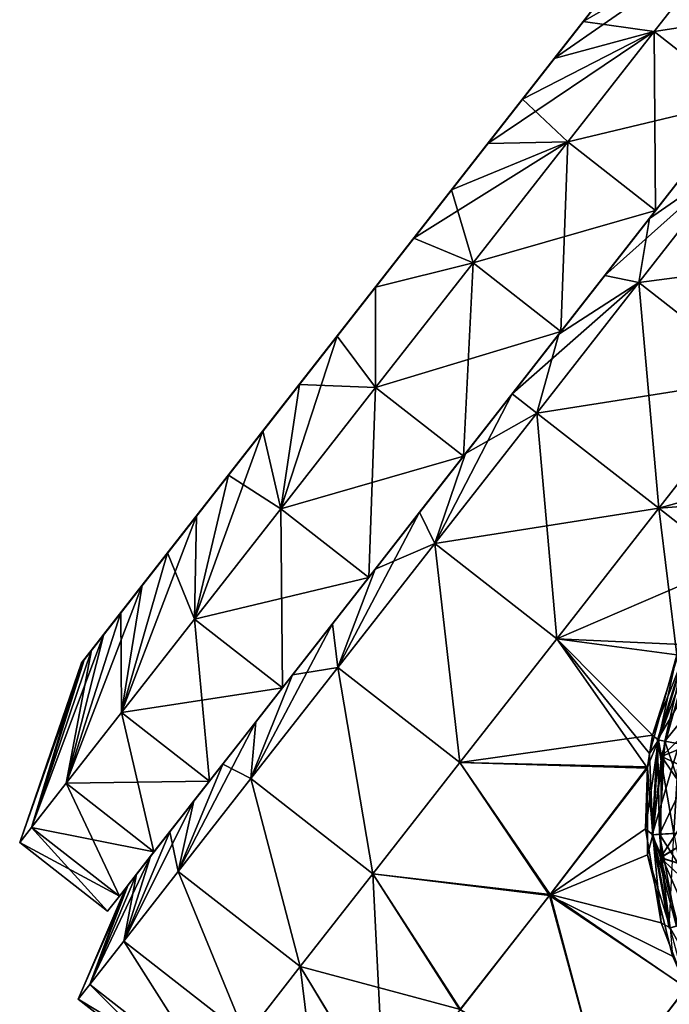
# Model space of a CAD drawing. Header units: millimetres. Extents: x -84 to 84, y -375 to 274.
# Tile 16 of 108: x -78 to -67, y 50 to 66. Entities that reach past the tile are written whole.
import ezdxf

# ---------------------------------------------------------------- set-up
doc = ezdxf.new("R2010")
doc.units = ezdxf.units.MM
doc.header["$LTSCALE"] = 148.96817
for name, color, linetype in [('144', 7, 'CONTINUOUS'), ('145', 7, 'CONTINUOUS'), ('146', 7, 'CONTINUOUS'), ('147', 7, 'CONTINUOUS'), ('148', 7, 'CONTINUOUS'), ('149', 7, 'CONTINUOUS'), ('150', 7, 'CONTINUOUS'), ('163', 7, 'CONTINUOUS'), ('164', 7, 'CONTINUOUS'), ('165', 7, 'CONTINUOUS'), ('188', 7, 'CONTINUOUS'), ('189', 7, 'CONTINUOUS'), ('190', 7, 'CONTINUOUS'), ('198', 7, 'CONTINUOUS'), ('199', 7, 'CONTINUOUS'), ('200', 7, 'CONTINUOUS'), ('201', 7, 'CONTINUOUS'), ('202', 7, 'CONTINUOUS')]:
    doc.layers.add(name, color=color, linetype=linetype)

msp = doc.modelspace()

# ---------------------------------------------------------------- linework, layer by layer
at = {"layer": '144', "color": 7, "linetype": 'CONTINUOUS', "true_color": 0xa2afbf}
for points in [[(-65.594, 60.257, -2.285), (-66.084, 57.248, -3.432), (-67.239, 58.15, -2.586), (-65.594, 60.257, -2.285)], [(-67.239, 58.15, -2.586), (-66.945, 55.785, -3.432), (-68.885, 56.044, -2.285), (-67.239, 58.15, -2.586)], [(-66.084, 57.248, -3.432), (-66.945, 55.785, -3.432), (-67.239, 58.15, -2.586), (-66.084, 57.248, -3.432)], [(-68.885, 56.044, -2.285), (-67.42, 53.954, -3.429), (-70.448, 54.044, -1.397), (-68.885, 56.044, -2.285)], [(-67.39, 54.19, -3.43), (-67.42, 53.954, -3.429), (-68.885, 56.044, -2.285), (-67.39, 54.19, -3.43)], [(-66.945, 55.785, -3.432), (-67.39, 54.19, -3.43), (-68.885, 56.044, -2.285), (-66.945, 55.785, -3.432)], [(-70.448, 54.044, -1.397), (-69.002, 51.898, -2.449), (-71.85, 52.249, 0.034), (-70.448, 54.044, -1.397)], [(-67.42, 53.954, -3.429), (-69.002, 51.898, -2.449), (-70.448, 54.044, -1.397), (-67.42, 53.954, -3.429)], [(-67.42, 53.954, -3.429), (-67.419, 52.556, -3.427), (-69.002, 51.898, -2.449), (-67.42, 53.954, -3.429)], [(-67.419, 52.556, -3.427), (-67.018, 50.919, -3.424), (-69.002, 51.898, -2.449), (-67.419, 52.556, -3.427)], [(-71.85, 52.249, 0.034), (-71.663, 48.492, 1.039), (-73.021, 50.75, 1.936), (-71.85, 52.249, 0.034)], [(-69.002, 51.898, -2.449), (-70.445, 50.05, -0.933), (-71.85, 52.249, 0.034), (-69.002, 51.898, -2.449)], [(-70.445, 50.05, -0.933), (-71.663, 48.492, 1.039), (-71.85, 52.249, 0.034), (-70.445, 50.05, -0.933)], [(-69.002, 51.898, -2.449), (-68.123, 48.673, -2.192), (-70.445, 50.05, -0.933), (-69.002, 51.898, -2.449)], [(-66.793, 50.406, -3.423), (-68.123, 48.673, -2.192), (-69.002, 51.898, -2.449), (-66.793, 50.406, -3.423)], [(-67.018, 50.919, -3.424), (-66.793, 50.406, -3.423), (-69.002, 51.898, -2.449), (-67.018, 50.919, -3.424)], [(-73.021, 50.75, 1.936), (-72.6, 47.292, 3.379), (-73.902, 49.623, 4.213), (-73.021, 50.75, 1.936)], [(-71.663, 48.492, 1.039), (-72.6, 47.292, 3.379), (-73.021, 50.75, 1.936), (-71.663, 48.492, 1.039)], [(-66.793, 50.406, -3.423), (-66.189, 49.414, -3.421), (-68.123, 48.673, -2.192), (-66.793, 50.406, -3.423)]]:
    msp.add_3dface(points, dxfattribs=at)
at = {"layer": '145', "color": 7, "linetype": 'CONTINUOUS', "true_color": 0xa2afbf}
for points in [[(-65.998, 63.795, -1.397), (-64.031, 62.257, -1.397), (-67.561, 61.794, -2.285), (-65.998, 63.795, -1.397)], [(-64.031, 62.257, -1.397), (-65.594, 60.257, -2.285), (-67.561, 61.794, -2.285), (-64.031, 62.257, -1.397)], [(-67.561, 61.794, -2.285), (-67.239, 58.15, -2.586), (-69.207, 59.688, -2.586), (-67.561, 61.794, -2.285)], [(-65.594, 60.257, -2.285), (-67.239, 58.15, -2.586), (-67.561, 61.794, -2.285), (-65.594, 60.257, -2.285)], [(-69.207, 59.688, -2.586), (-68.885, 56.044, -2.285), (-70.853, 57.581, -2.285), (-69.207, 59.688, -2.586)], [(-67.239, 58.15, -2.586), (-68.885, 56.044, -2.285), (-69.207, 59.688, -2.586), (-67.239, 58.15, -2.586)], [(-70.853, 57.581, -2.285), (-70.448, 54.044, -1.397), (-72.416, 55.581, -1.397), (-70.853, 57.581, -2.285)], [(-68.885, 56.044, -2.285), (-70.448, 54.044, -1.397), (-70.853, 57.581, -2.285), (-68.885, 56.044, -2.285)], [(-72.416, 55.581, -1.397), (-71.85, 52.249, 0.034), (-73.818, 53.786, 0.035), (-72.416, 55.581, -1.397)], [(-70.448, 54.044, -1.397), (-71.85, 52.249, 0.034), (-72.416, 55.581, -1.397), (-70.448, 54.044, -1.397)], [(-73.818, 53.786, 0.035), (-73.021, 50.75, 1.936), (-74.989, 52.287, 1.937), (-73.818, 53.786, 0.035)], [(-71.85, 52.249, 0.034), (-73.021, 50.75, 1.936), (-73.818, 53.786, 0.035), (-71.85, 52.249, 0.034)], [(-74.989, 52.287, 1.937), (-73.902, 49.623, 4.213), (-75.87, 51.16, 4.214), (-74.989, 52.287, 1.937)], [(-73.021, 50.75, 1.936), (-73.902, 49.623, 4.213), (-74.989, 52.287, 1.937), (-73.021, 50.75, 1.936)], [(-75.87, 51.16, 4.214), (-74.449, 48.923, 6.752), (-76.417, 50.46, 6.753), (-75.87, 51.16, 4.214)], [(-73.902, 49.623, 4.213), (-74.449, 48.923, 6.752), (-75.87, 51.16, 4.214), (-73.902, 49.623, 4.213)], [(-76.417, 50.46, 6.753), (-74.634, 48.685, 9.425), (-76.602, 50.223, 9.425), (-76.417, 50.46, 6.753)], [(-74.449, 48.923, 6.752), (-74.634, 48.685, 9.425), (-76.417, 50.46, 6.753), (-74.449, 48.923, 6.752)]]:
    msp.add_3dface(points, dxfattribs=at)
at = {"layer": '146', "color": 7, "linetype": 'CONTINUOUS', "true_color": 0xa2afbf}
for points in [[(-65.998, 63.795, -1.397), (-67.561, 61.794, -2.285), (-67.39, 62.83, -0.051), (-65.998, 63.795, -1.397)], [(-66.703, 63.709, 0.451), (-65.998, 63.795, -1.397), (-67.39, 62.83, -0.051), (-66.703, 63.709, 0.451)], [(-67.39, 62.83, -0.051), (-67.561, 61.794, -2.285), (-68.11, 61.908, -0.416), (-67.39, 62.83, -0.051)], [(-68.11, 61.908, -0.416), (-67.561, 61.794, -2.285), (-68.851, 60.96, -0.636), (-68.11, 61.908, -0.416)], [(-67.561, 61.794, -2.285), (-69.207, 59.688, -2.586), (-68.851, 60.96, -0.636), (-67.561, 61.794, -2.285)], [(-68.851, 60.96, -0.636), (-69.207, 59.688, -2.586), (-69.603, 59.997, -0.71), (-68.851, 60.96, -0.636)], [(-69.207, 59.688, -2.586), (-70.853, 57.581, -2.285), (-69.603, 59.997, -0.71), (-69.207, 59.688, -2.586)], [(-69.603, 59.997, -0.71), (-70.853, 57.581, -2.285), (-70.355, 59.035, -0.636), (-69.603, 59.997, -0.71)], [(-70.355, 59.035, -0.636), (-70.853, 57.581, -2.285), (-71.096, 58.087, -0.416), (-70.355, 59.035, -0.636)], [(-70.853, 57.581, -2.285), (-72.416, 55.581, -1.397), (-71.096, 58.087, -0.416), (-70.853, 57.581, -2.285)], [(-71.096, 58.087, -0.416), (-72.416, 55.581, -1.397), (-71.816, 57.165, -0.051), (-71.096, 58.087, -0.416)], [(-71.816, 57.165, -0.051), (-72.416, 55.581, -1.397), (-72.503, 56.286, 0.451), (-71.816, 57.165, -0.051)], [(-72.416, 55.581, -1.397), (-73.818, 53.786, 0.035), (-72.503, 56.286, 0.451), (-72.416, 55.581, -1.397)], [(-72.503, 56.286, 0.451), (-73.818, 53.786, 0.035), (-73.148, 55.461, 1.084), (-72.503, 56.286, 0.451)], [(-73.148, 55.461, 1.084), (-73.818, 53.786, 0.035), (-73.741, 54.702, 1.839), (-73.148, 55.461, 1.084)], [(-73.818, 53.786, 0.035), (-74.989, 52.287, 1.937), (-73.741, 54.702, 1.839), (-73.818, 53.786, 0.035)], [(-73.741, 54.702, 1.839), (-74.989, 52.287, 1.937), (-74.273, 54.02, 2.704), (-73.741, 54.702, 1.839)], [(-74.273, 54.02, 2.704), (-74.989, 52.287, 1.937), (-74.738, 53.425, 3.668), (-74.273, 54.02, 2.704)], [(-74.989, 52.287, 1.937), (-75.87, 51.16, 4.214), (-74.738, 53.425, 3.668), (-74.989, 52.287, 1.937)], [(-74.738, 53.425, 3.668), (-75.87, 51.16, 4.214), (-75.128, 52.926, 4.716), (-74.738, 53.425, 3.668)], [(-75.128, 52.926, 4.716), (-75.87, 51.16, 4.214), (-75.437, 52.53, 5.831), (-75.128, 52.926, 4.716)], [(-75.87, 51.16, 4.214), (-76.417, 50.46, 6.753), (-75.437, 52.53, 5.831), (-75.87, 51.16, 4.214)], [(-75.437, 52.53, 5.831), (-76.417, 50.46, 6.753), (-75.661, 52.243, 6.999), (-75.437, 52.53, 5.831)], [(-75.661, 52.243, 6.999), (-76.417, 50.46, 6.753), (-75.797, 52.069, 8.202), (-75.661, 52.243, 6.999)], [(-76.417, 50.46, 6.753), (-76.602, 50.223, 9.425), (-75.797, 52.069, 8.202), (-76.417, 50.46, 6.753)], [(-76.602, 50.223, 9.425), (-75.843, 52.011, 9.425), (-75.797, 52.069, 8.202), (-76.602, 50.223, 9.425)]]:
    msp.add_3dface(points, dxfattribs=at)
at = {"layer": '147', "color": 7, "linetype": 'CONTINUOUS', "true_color": 0xa2afbf}
for points in [[(-65.466, 65.293, 1.839), (-66.059, 64.534, 1.084), (-67.704, 62.428, 1.291), (-65.466, 65.293, 1.839)], [(-66.56, 63.892, 2.266), (-65.466, 65.293, 1.839), (-67.704, 62.428, 1.291), (-66.56, 63.892, 2.266)], [(-66.059, 64.534, 17.766), (-65.466, 65.293, 17.011), (-67.704, 62.428, 17.559), (-66.059, 64.534, 17.766)], [(-67.704, 62.428, 17.559), (-65.466, 65.293, 17.011), (-66.56, 63.892, 16.584), (-67.704, 62.428, 17.559)], [(-66.059, 64.534, 1.084), (-66.703, 63.709, 0.451), (-68.958, 60.823, 0.788), (-66.059, 64.534, 1.084)], [(-67.704, 62.428, 1.291), (-66.059, 64.534, 1.084), (-68.958, 60.823, 0.788), (-67.704, 62.428, 1.291)], [(-66.703, 63.709, 18.399), (-66.059, 64.534, 17.766), (-68.958, 60.823, 18.062), (-66.703, 63.709, 18.399)], [(-68.958, 60.823, 18.062), (-66.059, 64.534, 17.766), (-67.704, 62.428, 17.559), (-68.958, 60.823, 18.062)], [(-66.703, 63.709, 0.451), (-67.39, 62.83, -0.051), (-72.503, 56.286, 0.451), (-66.703, 63.709, 0.451)], [(-66.703, 63.709, 0.451), (-72.503, 56.286, 0.451), (-70.248, 59.172, 0.788), (-66.703, 63.709, 0.451)], [(-71.816, 57.165, 18.901), (-66.703, 63.709, 18.399), (-72.503, 56.286, 18.399), (-71.816, 57.165, 18.901)], [(-72.503, 56.286, 18.399), (-66.703, 63.709, 18.399), (-68.958, 60.823, 18.062), (-72.503, 56.286, 18.399)], [(-67.39, 62.83, 18.901), (-66.703, 63.709, 18.399), (-71.816, 57.165, 18.901), (-67.39, 62.83, 18.901)], [(-68.958, 60.823, 0.788), (-66.703, 63.709, 0.451), (-70.248, 59.172, 0.788), (-68.958, 60.823, 0.788)], [(-67.39, 62.83, -0.051), (-71.816, 57.165, -0.051), (-72.503, 56.286, 0.451), (-67.39, 62.83, -0.051)], [(-67.39, 62.83, -0.051), (-68.11, 61.908, -0.416), (-71.816, 57.165, -0.051), (-67.39, 62.83, -0.051)], [(-71.096, 58.087, 19.266), (-67.39, 62.83, 18.901), (-71.816, 57.165, 18.901), (-71.096, 58.087, 19.266)], [(-68.11, 61.908, 19.266), (-67.39, 62.83, 18.901), (-71.096, 58.087, 19.266), (-68.11, 61.908, 19.266)], [(-68.11, 61.908, -0.416), (-71.096, 58.087, -0.416), (-71.816, 57.165, -0.051), (-68.11, 61.908, -0.416)], [(-68.11, 61.908, -0.416), (-68.851, 60.96, -0.636), (-71.096, 58.087, -0.416), (-68.11, 61.908, -0.416)], [(-70.355, 59.035, 19.486), (-68.11, 61.908, 19.266), (-71.096, 58.087, 19.266), (-70.355, 59.035, 19.486)], [(-68.851, 60.96, 19.486), (-68.11, 61.908, 19.266), (-70.355, 59.035, 19.486), (-68.851, 60.96, 19.486)], [(-68.851, 60.96, -0.636), (-70.355, 59.035, -0.636), (-71.096, 58.087, -0.416), (-68.851, 60.96, -0.636)], [(-68.851, 60.96, -0.636), (-69.603, 59.997, -0.71), (-70.355, 59.035, -0.636), (-68.851, 60.96, -0.636)], [(-69.603, 59.997, 19.56), (-68.851, 60.96, 19.486), (-70.355, 59.035, 19.486), (-69.603, 59.997, 19.56)], [(-70.248, 59.172, 18.062), (-72.503, 56.286, 18.399), (-68.958, 60.823, 18.062), (-70.248, 59.172, 18.062)], [(-72.503, 56.286, 0.451), (-73.148, 55.461, 1.084), (-70.248, 59.172, 0.788), (-72.503, 56.286, 0.451)], [(-70.248, 59.172, 0.788), (-73.148, 55.461, 1.084), (-71.502, 57.567, 1.291), (-70.248, 59.172, 0.788)], [(-73.148, 55.461, 17.766), (-72.503, 56.286, 18.399), (-70.248, 59.172, 18.062), (-73.148, 55.461, 17.766)], [(-71.502, 57.567, 17.559), (-73.148, 55.461, 17.766), (-70.248, 59.172, 18.062), (-71.502, 57.567, 17.559)], [(-73.148, 55.461, 1.084), (-73.741, 54.702, 1.839), (-71.502, 57.567, 1.291), (-73.148, 55.461, 1.084)], [(-71.502, 57.567, 1.291), (-73.741, 54.702, 1.839), (-72.646, 56.102, 2.266), (-71.502, 57.567, 1.291)], [(-73.741, 54.702, 17.011), (-73.148, 55.461, 17.766), (-71.502, 57.567, 17.559), (-73.741, 54.702, 17.011)], [(-72.646, 56.102, 16.584), (-73.741, 54.702, 17.011), (-71.502, 57.567, 17.559), (-72.646, 56.102, 16.584)], [(-73.741, 54.702, 1.839), (-74.273, 54.02, 2.704), (-72.646, 56.102, 2.266), (-73.741, 54.702, 1.839)], [(-72.646, 56.102, 2.266), (-74.273, 54.02, 2.704), (-73.612, 54.866, 3.655), (-72.646, 56.102, 2.266)], [(-74.273, 54.02, 16.146), (-73.741, 54.702, 17.011), (-72.646, 56.102, 16.584), (-74.273, 54.02, 16.146)], [(-73.612, 54.866, 15.195), (-74.273, 54.02, 16.146), (-72.646, 56.102, 16.584), (-73.612, 54.866, 15.195)], [(-74.738, 53.425, 3.668), (-75.128, 52.926, 4.716), (-73.612, 54.866, 3.655), (-74.738, 53.425, 3.668)], [(-73.612, 54.866, 3.655), (-75.128, 52.926, 4.716), (-74.346, 53.927, 5.382), (-73.612, 54.866, 3.655)], [(-74.273, 54.02, 2.704), (-74.738, 53.425, 3.668), (-73.612, 54.866, 3.655), (-74.273, 54.02, 2.704)], [(-74.738, 53.425, 15.182), (-74.273, 54.02, 16.146), (-73.612, 54.866, 15.195), (-74.738, 53.425, 15.182)], [(-74.346, 53.927, 13.468), (-74.738, 53.425, 15.182), (-73.612, 54.866, 15.195), (-74.346, 53.927, 13.468)], [(-75.437, 52.53, 5.831), (-75.661, 52.243, 6.999), (-74.346, 53.927, 5.382), (-75.437, 52.53, 5.831)], [(-74.346, 53.927, 5.382), (-75.661, 52.243, 6.999), (-74.804, 53.341, 7.344), (-74.346, 53.927, 5.382)], [(-75.128, 52.926, 4.716), (-75.437, 52.53, 5.831), (-74.346, 53.927, 5.382), (-75.128, 52.926, 4.716)], [(-75.437, 52.53, 13.019), (-75.128, 52.926, 14.134), (-74.346, 53.927, 13.468), (-75.437, 52.53, 13.019)], [(-74.804, 53.341, 11.506), (-75.437, 52.53, 13.019), (-74.346, 53.927, 13.468), (-74.804, 53.341, 11.506)], [(-75.128, 52.926, 14.134), (-74.738, 53.425, 15.182), (-74.346, 53.927, 13.468), (-75.128, 52.926, 14.134)], [(-75.797, 52.069, 8.202), (-75.843, 52.011, 9.425), (-74.804, 53.341, 7.344), (-75.797, 52.069, 8.202)], [(-75.843, 52.011, 9.425), (-74.959, 53.142, 9.425), (-74.804, 53.341, 7.344), (-75.843, 52.011, 9.425)], [(-75.661, 52.243, 6.999), (-75.797, 52.069, 8.202), (-74.804, 53.341, 7.344), (-75.661, 52.243, 6.999)], [(-75.797, 52.069, 10.648), (-75.661, 52.243, 11.851), (-74.804, 53.341, 11.506), (-75.797, 52.069, 10.648)], [(-74.959, 53.142, 9.425), (-75.797, 52.069, 10.648), (-74.804, 53.341, 11.506), (-74.959, 53.142, 9.425)], [(-75.661, 52.243, 11.851), (-75.437, 52.53, 13.019), (-74.804, 53.341, 11.506), (-75.661, 52.243, 11.851)], [(-75.843, 52.011, 9.425), (-75.797, 52.069, 10.648), (-74.959, 53.142, 9.425), (-75.843, 52.011, 9.425)]]:
    msp.add_3dface(points, dxfattribs=at)
at = {"layer": '148', "color": 7, "linetype": 'CONTINUOUS', "true_color": 0xa2afbf}
for points in [[(-65.594, 60.257, 21.135), (-67.239, 58.15, 21.436), (-63.729, 59.125, 22.28), (-65.594, 60.257, 21.135)], [(-63.729, 59.125, 22.28), (-67.239, 58.15, 21.436), (-65.026, 58.317, 22.282), (-63.729, 59.125, 22.28)], [(-65.026, 58.317, 22.282), (-67.239, 58.15, 21.436), (-66.084, 57.248, 22.282), (-65.026, 58.317, 22.282)], [(-67.239, 58.15, 21.436), (-68.885, 56.044, 21.135), (-66.084, 57.248, 22.282), (-67.239, 58.15, 21.436)], [(-66.084, 57.248, 22.282), (-68.885, 56.044, 21.135), (-66.871, 55.952, 22.282), (-66.084, 57.248, 22.282)], [(-68.885, 56.044, 21.135), (-70.448, 54.044, 20.247), (-67.339, 54.488, 22.28), (-68.885, 56.044, 21.135)], [(-66.871, 55.952, 22.282), (-68.885, 56.044, 21.135), (-67.339, 54.488, 22.28), (-66.871, 55.952, 22.282)], [(-70.448, 54.044, 20.247), (-67.418, 53.974, 22.279), (-67.339, 54.488, 22.28), (-70.448, 54.044, 20.247)], [(-71.85, 52.249, 18.816), (-68.99, 51.913, 21.309), (-70.448, 54.044, 20.247), (-71.85, 52.249, 18.816)], [(-68.99, 51.913, 21.309), (-67.418, 53.974, 22.279), (-70.448, 54.044, 20.247), (-68.99, 51.913, 21.309)], [(-67.418, 53.974, 22.279), (-68.99, 51.913, 21.309), (-67.451, 52.974, 22.278), (-67.418, 53.974, 22.279)], [(-67.451, 52.974, 22.278), (-68.99, 51.913, 21.309), (-67.199, 51.455, 22.276), (-67.451, 52.974, 22.278)], [(-73.021, 50.75, 16.914), (-70.438, 50.059, 19.793), (-71.85, 52.249, 18.816), (-73.021, 50.75, 16.914)], [(-70.438, 50.059, 19.793), (-68.99, 51.913, 21.309), (-71.85, 52.249, 18.816), (-70.438, 50.059, 19.793)], [(-70.438, 50.059, 19.793), (-68.125, 48.67, 21.039), (-68.99, 51.913, 21.309), (-70.438, 50.059, 19.793)], [(-68.125, 48.67, 21.039), (-66.794, 50.406, 22.273), (-68.99, 51.913, 21.309), (-68.125, 48.67, 21.039)], [(-68.99, 51.913, 21.309), (-66.794, 50.406, 22.273), (-67.199, 51.455, 22.276), (-68.99, 51.913, 21.309)], [(-73.902, 49.623, 14.637), (-72.599, 47.293, 15.472), (-73.021, 50.75, 16.914), (-73.902, 49.623, 14.637)], [(-72.599, 47.293, 15.472), (-71.659, 48.496, 17.818), (-73.021, 50.75, 16.914), (-72.599, 47.293, 15.472)], [(-71.659, 48.496, 17.818), (-70.438, 50.059, 19.793), (-73.021, 50.75, 16.914), (-71.659, 48.496, 17.818)], [(-66.794, 50.406, 22.273), (-68.125, 48.67, 21.039), (-66.551, 49.958, 22.272), (-66.794, 50.406, 22.273)]]:
    msp.add_3dface(points, dxfattribs=at)
at = {"layer": '149', "color": 7, "linetype": 'CONTINUOUS', "true_color": 0xa2afbf}
for points in [[(-67.561, 61.794, 21.135), (-64.031, 62.257, 20.247), (-65.998, 63.795, 20.247), (-67.561, 61.794, 21.135)], [(-65.594, 60.257, 21.135), (-64.031, 62.257, 20.247), (-67.561, 61.794, 21.135), (-65.594, 60.257, 21.135)], [(-69.207, 59.688, 21.436), (-65.594, 60.257, 21.135), (-67.561, 61.794, 21.135), (-69.207, 59.688, 21.436)], [(-67.239, 58.15, 21.436), (-65.594, 60.257, 21.135), (-69.207, 59.688, 21.436), (-67.239, 58.15, 21.436)], [(-70.853, 57.581, 21.135), (-67.239, 58.15, 21.436), (-69.207, 59.688, 21.436), (-70.853, 57.581, 21.135)], [(-68.885, 56.044, 21.135), (-67.239, 58.15, 21.436), (-70.853, 57.581, 21.135), (-68.885, 56.044, 21.135)], [(-72.416, 55.581, 20.247), (-70.448, 54.044, 20.247), (-70.853, 57.581, 21.135), (-72.416, 55.581, 20.247)], [(-70.448, 54.044, 20.247), (-68.885, 56.044, 21.135), (-70.853, 57.581, 21.135), (-70.448, 54.044, 20.247)], [(-73.818, 53.786, 18.815), (-71.85, 52.249, 18.816), (-72.416, 55.581, 20.247), (-73.818, 53.786, 18.815)], [(-71.85, 52.249, 18.816), (-70.448, 54.044, 20.247), (-72.416, 55.581, 20.247), (-71.85, 52.249, 18.816)], [(-74.989, 52.287, 16.913), (-73.021, 50.75, 16.914), (-73.818, 53.786, 18.815), (-74.989, 52.287, 16.913)], [(-73.021, 50.75, 16.914), (-71.85, 52.249, 18.816), (-73.818, 53.786, 18.815), (-73.021, 50.75, 16.914)], [(-75.87, 51.16, 14.636), (-73.902, 49.623, 14.637), (-74.989, 52.287, 16.913), (-75.87, 51.16, 14.636)], [(-73.902, 49.623, 14.637), (-73.021, 50.75, 16.914), (-74.989, 52.287, 16.913), (-73.902, 49.623, 14.637)], [(-76.417, 50.46, 12.097), (-74.449, 48.923, 12.098), (-75.87, 51.16, 14.636), (-76.417, 50.46, 12.097)], [(-74.449, 48.923, 12.098), (-73.902, 49.623, 14.637), (-75.87, 51.16, 14.636), (-74.449, 48.923, 12.098)], [(-76.602, 50.223, 9.425), (-74.449, 48.923, 12.098), (-76.417, 50.46, 12.097), (-76.602, 50.223, 9.425)], [(-76.602, 50.223, 9.425), (-74.634, 48.685, 9.425), (-74.449, 48.923, 12.098), (-76.602, 50.223, 9.425)]]:
    msp.add_3dface(points, dxfattribs=at)
at = {"layer": '150', "color": 7, "linetype": 'CONTINUOUS', "true_color": 0xa2afbf}
for points in [[(-67.39, 62.83, 18.901), (-68.11, 61.908, 19.266), (-65.998, 63.795, 20.247), (-67.39, 62.83, 18.901)], [(-68.11, 61.908, 19.266), (-67.561, 61.794, 21.135), (-65.998, 63.795, 20.247), (-68.11, 61.908, 19.266)], [(-66.703, 63.709, 18.399), (-67.39, 62.83, 18.901), (-65.998, 63.795, 20.247), (-66.703, 63.709, 18.399)], [(-68.11, 61.908, 19.266), (-68.851, 60.96, 19.486), (-67.561, 61.794, 21.135), (-68.11, 61.908, 19.266)], [(-68.851, 60.96, 19.486), (-69.603, 59.997, 19.56), (-67.561, 61.794, 21.135), (-68.851, 60.96, 19.486)], [(-69.603, 59.997, 19.56), (-69.207, 59.688, 21.436), (-67.561, 61.794, 21.135), (-69.603, 59.997, 19.56)], [(-69.603, 59.997, 19.56), (-70.355, 59.035, 19.486), (-69.207, 59.688, 21.436), (-69.603, 59.997, 19.56)], [(-70.355, 59.035, 19.486), (-70.853, 57.581, 21.135), (-69.207, 59.688, 21.436), (-70.355, 59.035, 19.486)], [(-70.355, 59.035, 19.486), (-71.096, 58.087, 19.266), (-70.853, 57.581, 21.135), (-70.355, 59.035, 19.486)], [(-71.096, 58.087, 19.266), (-71.816, 57.165, 18.901), (-70.853, 57.581, 21.135), (-71.096, 58.087, 19.266)], [(-71.816, 57.165, 18.901), (-72.416, 55.581, 20.247), (-70.853, 57.581, 21.135), (-71.816, 57.165, 18.901)], [(-71.816, 57.165, 18.901), (-72.503, 56.286, 18.399), (-72.416, 55.581, 20.247), (-71.816, 57.165, 18.901)], [(-72.503, 56.286, 18.399), (-73.148, 55.461, 17.766), (-72.416, 55.581, 20.247), (-72.503, 56.286, 18.399)], [(-73.148, 55.461, 17.766), (-73.818, 53.786, 18.815), (-72.416, 55.581, 20.247), (-73.148, 55.461, 17.766)], [(-73.148, 55.461, 17.766), (-73.741, 54.702, 17.011), (-73.818, 53.786, 18.815), (-73.148, 55.461, 17.766)], [(-73.741, 54.702, 17.011), (-74.273, 54.02, 16.146), (-73.818, 53.786, 18.815), (-73.741, 54.702, 17.011)], [(-74.273, 54.02, 16.146), (-74.738, 53.425, 15.182), (-74.989, 52.287, 16.913), (-74.273, 54.02, 16.146)], [(-74.273, 54.02, 16.146), (-74.989, 52.287, 16.913), (-73.818, 53.786, 18.815), (-74.273, 54.02, 16.146)], [(-74.738, 53.425, 15.182), (-75.128, 52.926, 14.134), (-74.989, 52.287, 16.913), (-74.738, 53.425, 15.182)], [(-75.128, 52.926, 14.134), (-75.437, 52.53, 13.019), (-75.87, 51.16, 14.636), (-75.128, 52.926, 14.134)], [(-75.128, 52.926, 14.134), (-75.87, 51.16, 14.636), (-74.989, 52.287, 16.913), (-75.128, 52.926, 14.134)], [(-75.437, 52.53, 13.019), (-75.661, 52.243, 11.851), (-75.87, 51.16, 14.636), (-75.437, 52.53, 13.019)], [(-75.661, 52.243, 11.851), (-75.797, 52.069, 10.648), (-76.417, 50.46, 12.097), (-75.661, 52.243, 11.851)], [(-75.661, 52.243, 11.851), (-76.417, 50.46, 12.097), (-75.87, 51.16, 14.636), (-75.661, 52.243, 11.851)], [(-75.843, 52.011, 9.425), (-76.602, 50.223, 9.425), (-76.417, 50.46, 12.097), (-75.843, 52.011, 9.425)], [(-75.797, 52.069, 10.648), (-75.843, 52.011, 9.425), (-76.417, 50.46, 12.097), (-75.797, 52.069, 10.648)]]:
    msp.add_3dface(points, dxfattribs=at)
at = {"layer": '163', "color": 7, "linetype": 'CONTINUOUS', "true_color": 0xa2afbf}
for points in [[(-67.196, 54.143, -3.735), (-66.759, 55.718, -3.735), (-66.265, 54.532, -4.144), (-67.196, 54.143, -3.735)], [(-66.391, 53.769, -4.144), (-67.196, 54.143, -3.735), (-66.265, 54.532, -4.144), (-66.391, 53.769, -4.144)], [(-67.21, 52.508, -3.735), (-67.196, 54.143, -3.735), (-66.407, 52.996, -4.144), (-67.21, 52.508, -3.735)], [(-66.407, 52.996, -4.144), (-67.196, 54.143, -3.735), (-66.391, 53.769, -4.144), (-66.407, 52.996, -4.144)], [(-66.313, 52.229, -4.144), (-67.21, 52.508, -3.735), (-66.407, 52.996, -4.144), (-66.313, 52.229, -4.144)], [(-66.801, 50.925, -3.735), (-67.21, 52.508, -3.735), (-66.11, 51.482, -4.144), (-66.801, 50.925, -3.735)], [(-66.11, 51.482, -4.144), (-67.21, 52.508, -3.735), (-66.313, 52.229, -4.144), (-66.11, 51.482, -4.144)]]:
    msp.add_3dface(points, dxfattribs=at)
at = {"layer": '164', "color": 7, "linetype": 'CONTINUOUS', "true_color": 0xa2afbf}
for points in [[(-67.243, 54.408, -3.561), (-66.945, 55.785, -3.432), (-66.789, 55.87, -3.561), (-67.243, 54.408, -3.561)], [(-66.759, 55.718, -3.735), (-67.243, 54.408, -3.561), (-66.789, 55.87, -3.561), (-66.759, 55.718, -3.735)], [(-67.39, 54.19, -3.43), (-66.945, 55.785, -3.432), (-67.243, 54.408, -3.561), (-67.39, 54.19, -3.43)], [(-66.759, 55.718, -3.735), (-67.196, 54.143, -3.735), (-67.243, 54.408, -3.561), (-66.759, 55.718, -3.735)], [(-67.333, 52.879, -3.561), (-67.39, 54.19, -3.43), (-67.243, 54.408, -3.561), (-67.333, 52.879, -3.561)], [(-67.196, 54.143, -3.735), (-67.333, 52.879, -3.561), (-67.243, 54.408, -3.561), (-67.196, 54.143, -3.735)], [(-67.42, 53.954, -3.429), (-67.39, 54.19, -3.43), (-67.333, 52.879, -3.561), (-67.42, 53.954, -3.429)], [(-67.196, 54.143, -3.735), (-67.21, 52.508, -3.735), (-67.333, 52.879, -3.561), (-67.196, 54.143, -3.735)], [(-67.419, 52.556, -3.427), (-67.42, 53.954, -3.429), (-67.333, 52.879, -3.561), (-67.419, 52.556, -3.427)], [(-67.055, 51.374, -3.561), (-67.419, 52.556, -3.427), (-67.333, 52.879, -3.561), (-67.055, 51.374, -3.561)], [(-67.21, 52.508, -3.735), (-67.055, 51.374, -3.561), (-67.333, 52.879, -3.561), (-67.21, 52.508, -3.735)], [(-67.018, 50.919, -3.424), (-67.419, 52.556, -3.427), (-67.055, 51.374, -3.561), (-67.018, 50.919, -3.424)], [(-67.21, 52.508, -3.735), (-66.801, 50.925, -3.735), (-67.055, 51.374, -3.561), (-67.21, 52.508, -3.735)]]:
    msp.add_3dface(points, dxfattribs=at)
at = {"layer": '165', "color": 7, "linetype": 'CONTINUOUS', "true_color": 0xa2afbf}
for points in [[(-66.802, 55.876, -17.761), (-67.14, 54.389, -19.494), (-67.257, 54.41, -17.761), (-66.802, 55.876, -17.761)], [(-66.802, 55.876, -17.761), (-67.257, 54.41, -17.761), (-66.48, 55.731, -16.06), (-66.802, 55.876, -17.761)], [(-66.693, 55.827, -19.494), (-67.14, 54.389, -19.494), (-66.802, 55.876, -17.761), (-66.693, 55.827, -19.494)], [(-66.693, 55.827, -19.494), (-66.567, 54.285, -21.132), (-67.14, 54.389, -19.494), (-66.693, 55.827, -19.494)], [(-66.48, 55.731, -16.06), (-67.257, 54.41, -17.761), (-66.909, 54.347, -16.06), (-66.48, 55.731, -16.06)], [(-67.257, 54.41, -17.761), (-67.228, 52.886, -19.494), (-67.347, 52.879, -17.761), (-67.257, 54.41, -17.761)], [(-67.257, 54.41, -17.761), (-67.347, 52.879, -17.761), (-66.909, 54.347, -16.06), (-67.257, 54.41, -17.761)], [(-67.14, 54.389, -19.494), (-67.228, 52.886, -19.494), (-67.257, 54.41, -17.761), (-67.14, 54.389, -19.494)], [(-67.14, 54.389, -19.494), (-66.647, 52.922, -21.132), (-67.228, 52.886, -19.494), (-67.14, 54.389, -19.494)], [(-66.567, 54.285, -21.132), (-66.647, 52.922, -21.132), (-67.14, 54.389, -19.494), (-66.567, 54.285, -21.132)], [(-66.909, 54.347, -16.06), (-67.347, 52.879, -17.761), (-66.995, 52.9, -16.06), (-66.909, 54.347, -16.06)], [(-67.347, 52.879, -17.761), (-67.069, 51.37, -17.761), (-66.995, 52.9, -16.06), (-67.347, 52.879, -17.761)], [(-67.228, 52.886, -19.494), (-66.955, 51.405, -19.494), (-67.347, 52.879, -17.761), (-67.228, 52.886, -19.494)], [(-67.347, 52.879, -17.761), (-66.955, 51.405, -19.494), (-67.069, 51.37, -17.761), (-67.347, 52.879, -17.761)], [(-66.647, 52.922, -21.132), (-66.399, 51.579, -21.132), (-67.228, 52.886, -19.494), (-66.647, 52.922, -21.132)], [(-67.228, 52.886, -19.494), (-66.399, 51.579, -21.132), (-66.955, 51.405, -19.494), (-67.228, 52.886, -19.494)]]:
    msp.add_3dface(points, dxfattribs=at)
at = {"layer": '188', "color": 7, "linetype": 'CONTINUOUS', "true_color": 0xa2afbf}
for points in [[(-66.759, 55.719, 22.585), (-67.196, 54.144, 22.585), (-66.032, 55.27, 22.994), (-66.759, 55.719, 22.585)], [(-66.032, 55.27, 22.994), (-67.196, 54.144, 22.585), (-66.265, 54.532, 22.994), (-66.032, 55.27, 22.994)], [(-66.265, 54.532, 22.994), (-67.196, 54.144, 22.585), (-66.391, 53.769, 22.994), (-66.265, 54.532, 22.994)], [(-67.196, 54.144, 22.585), (-67.21, 52.509, 22.585), (-66.391, 53.769, 22.994), (-67.196, 54.144, 22.585)], [(-66.391, 53.769, 22.994), (-67.21, 52.509, 22.585), (-66.407, 52.996, 22.994), (-66.391, 53.769, 22.994)], [(-66.407, 52.996, 22.994), (-67.21, 52.509, 22.585), (-66.313, 52.229, 22.994), (-66.407, 52.996, 22.994)], [(-67.21, 52.509, 22.585), (-66.801, 50.926, 22.585), (-66.313, 52.229, 22.994), (-67.21, 52.509, 22.585)]]:
    msp.add_3dface(points, dxfattribs=at)
at = {"layer": '189', "color": 7, "linetype": 'CONTINUOUS', "true_color": 0xa2afbf}
for points in [[(-66.871, 55.952, 22.282), (-67.339, 54.488, 22.28), (-66.789, 55.87, 22.411), (-66.871, 55.952, 22.282)], [(-67.339, 54.488, 22.28), (-67.243, 54.408, 22.411), (-66.789, 55.87, 22.411), (-67.339, 54.488, 22.28)], [(-67.243, 54.408, 22.411), (-66.759, 55.719, 22.585), (-66.789, 55.87, 22.411), (-67.243, 54.408, 22.411)], [(-67.196, 54.144, 22.585), (-66.759, 55.719, 22.585), (-67.243, 54.408, 22.411), (-67.196, 54.144, 22.585)], [(-67.418, 53.974, 22.279), (-67.451, 52.974, 22.278), (-67.243, 54.408, 22.411), (-67.418, 53.974, 22.279)], [(-67.451, 52.974, 22.278), (-67.333, 52.879, 22.411), (-67.243, 54.408, 22.411), (-67.451, 52.974, 22.278)], [(-67.339, 54.488, 22.28), (-67.418, 53.974, 22.279), (-67.243, 54.408, 22.411), (-67.339, 54.488, 22.28)], [(-67.333, 52.879, 22.411), (-67.196, 54.144, 22.585), (-67.243, 54.408, 22.411), (-67.333, 52.879, 22.411)], [(-67.21, 52.509, 22.585), (-67.196, 54.144, 22.585), (-67.333, 52.879, 22.411), (-67.21, 52.509, 22.585)], [(-67.451, 52.974, 22.278), (-67.199, 51.455, 22.276), (-67.333, 52.879, 22.411), (-67.451, 52.974, 22.278)], [(-67.199, 51.455, 22.276), (-67.055, 51.374, 22.411), (-67.333, 52.879, 22.411), (-67.199, 51.455, 22.276)], [(-67.055, 51.374, 22.411), (-67.21, 52.509, 22.585), (-67.333, 52.879, 22.411), (-67.055, 51.374, 22.411)], [(-66.801, 50.926, 22.585), (-67.21, 52.509, 22.585), (-67.055, 51.374, 22.411), (-66.801, 50.926, 22.585)], [(-67.199, 51.455, 22.276), (-66.794, 50.406, 22.273), (-67.055, 51.374, 22.411), (-67.199, 51.455, 22.276)]]:
    msp.add_3dface(points, dxfattribs=at)
at = {"layer": '190', "color": 7, "linetype": 'CONTINUOUS', "true_color": 0xa2afbf}
for points in [[(-67.257, 54.41, 36.611), (-66.693, 55.827, 38.344), (-66.802, 55.876, 36.611), (-67.257, 54.41, 36.611)], [(-67.257, 54.41, 36.611), (-66.802, 55.876, 36.611), (-66.909, 54.347, 34.91), (-67.257, 54.41, 36.611)], [(-67.14, 54.389, 38.344), (-66.693, 55.827, 38.344), (-67.257, 54.41, 36.611), (-67.14, 54.389, 38.344)], [(-67.14, 54.389, 38.344), (-66.162, 55.589, 39.982), (-66.693, 55.827, 38.344), (-67.14, 54.389, 38.344)], [(-66.567, 54.285, 39.982), (-66.162, 55.589, 39.982), (-67.14, 54.389, 38.344), (-66.567, 54.285, 39.982)], [(-67.347, 52.879, 36.611), (-67.14, 54.389, 38.344), (-67.257, 54.41, 36.611), (-67.347, 52.879, 36.611)], [(-67.347, 52.879, 36.611), (-67.257, 54.41, 36.611), (-66.995, 52.9, 34.91), (-67.347, 52.879, 36.611)], [(-67.228, 52.886, 38.344), (-67.14, 54.389, 38.344), (-67.347, 52.879, 36.611), (-67.228, 52.886, 38.344)], [(-66.995, 52.9, 34.91), (-67.257, 54.41, 36.611), (-66.909, 54.347, 34.91), (-66.995, 52.9, 34.91)], [(-67.228, 52.886, 38.344), (-66.567, 54.285, 39.982), (-67.14, 54.389, 38.344), (-67.228, 52.886, 38.344)], [(-66.647, 52.922, 39.982), (-66.567, 54.285, 39.982), (-67.228, 52.886, 38.344), (-66.647, 52.922, 39.982)], [(-66.732, 51.475, 34.91), (-67.347, 52.879, 36.611), (-66.995, 52.9, 34.91), (-66.732, 51.475, 34.91)], [(-67.069, 51.37, 36.611), (-67.228, 52.886, 38.344), (-67.347, 52.879, 36.611), (-67.069, 51.37, 36.611)], [(-67.069, 51.37, 36.611), (-67.347, 52.879, 36.611), (-66.732, 51.475, 34.91), (-67.069, 51.37, 36.611)], [(-66.955, 51.405, 38.344), (-66.647, 52.922, 39.982), (-67.228, 52.886, 38.344), (-66.955, 51.405, 38.344)], [(-66.955, 51.405, 38.344), (-67.228, 52.886, 38.344), (-67.069, 51.37, 36.611), (-66.955, 51.405, 38.344)]]:
    msp.add_3dface(points, dxfattribs=at)
at = {"layer": '198', "color": 7, "linetype": 'CONTINUOUS', "true_color": 0xa2afbf}
for points in [[(-67.314, 65.851, 18.149), (-64.718, 66.25, 16.454), (-66.137, 67.358, 16.454), (-67.314, 65.851, 18.149)], [(-65.896, 64.742, 18.149), (-64.718, 66.25, 16.454), (-67.314, 65.851, 18.149), (-65.896, 64.742, 18.149)], [(-68.707, 64.068, 19.336), (-65.896, 64.742, 18.149), (-67.314, 65.851, 18.149), (-68.707, 64.068, 19.336)], [(-67.289, 62.959, 19.336), (-65.896, 64.742, 18.149), (-68.707, 64.068, 19.336), (-67.289, 62.959, 19.336)], [(-70.235, 62.112, 19.948), (-67.289, 62.959, 19.336), (-68.707, 64.068, 19.336), (-70.235, 62.112, 19.948)], [(-68.816, 61.004, 19.948), (-67.289, 62.959, 19.336), (-70.235, 62.112, 19.948), (-68.816, 61.004, 19.948)], [(-71.808, 60.099, 19.948), (-68.816, 61.004, 19.948), (-70.235, 62.112, 19.948), (-71.808, 60.099, 19.948)], [(-70.39, 58.991, 19.948), (-68.816, 61.004, 19.948), (-71.808, 60.099, 19.948), (-70.39, 58.991, 19.948)], [(-73.336, 58.144, 19.336), (-70.39, 58.991, 19.948), (-71.808, 60.099, 19.948), (-73.336, 58.144, 19.336)], [(-71.917, 57.035, 19.336), (-70.39, 58.991, 19.948), (-73.336, 58.144, 19.336), (-71.917, 57.035, 19.336)], [(-74.729, 56.361, 18.149), (-71.917, 57.035, 19.336), (-73.336, 58.144, 19.336), (-74.729, 56.361, 18.149)], [(-73.31, 55.252, 18.149), (-71.917, 57.035, 19.336), (-74.729, 56.361, 18.149), (-73.31, 55.252, 18.149)], [(-75.906, 54.853, 16.454), (-73.31, 55.252, 18.149), (-74.729, 56.361, 18.149), (-75.906, 54.853, 16.454)], [(-74.488, 53.745, 16.454), (-73.31, 55.252, 18.149), (-75.906, 54.853, 16.454), (-74.488, 53.745, 16.454)], [(-76.8, 53.71, 14.351), (-74.488, 53.745, 16.454), (-75.906, 54.853, 16.454), (-76.8, 53.71, 14.351)], [(-75.382, 52.601, 14.351), (-74.488, 53.745, 16.454), (-76.8, 53.71, 14.351), (-75.382, 52.601, 14.351)], [(-77.358, 52.995, 11.962), (-75.382, 52.601, 14.351), (-76.8, 53.71, 14.351), (-77.358, 52.995, 11.962)], [(-77.548, 52.753, 9.425), (-75.939, 51.887, 11.962), (-77.358, 52.995, 11.962), (-77.548, 52.753, 9.425)], [(-75.939, 51.887, 11.962), (-75.382, 52.601, 14.351), (-77.358, 52.995, 11.962), (-75.939, 51.887, 11.962)], [(-76.129, 51.645, 9.425), (-75.939, 51.887, 11.962), (-77.548, 52.753, 9.425), (-76.129, 51.645, 9.425)]]:
    msp.add_3dface(points, dxfattribs=at)
at = {"layer": '199', "color": 7, "linetype": 'CONTINUOUS', "true_color": 0xa2afbf}
for points in [[(-67.314, 65.851, 18.149), (-66.137, 67.358, 16.454), (-68.924, 65.415, 15.534), (-67.314, 65.851, 18.149)], [(-68.924, 65.415, 15.534), (-66.137, 67.358, 16.454), (-68.457, 66.012, 14.87), (-68.924, 65.415, 15.534)], [(-68.457, 66.012, 14.87), (-66.137, 67.358, 16.454), (-68.049, 66.535, 14.113), (-68.457, 66.012, 14.87)], [(-68.707, 64.068, 19.336), (-67.314, 65.851, 18.149), (-69.995, 64.043, 16.539), (-68.707, 64.068, 19.336)], [(-69.995, 64.043, 16.539), (-67.314, 65.851, 18.149), (-69.439, 64.755, 16.093), (-69.995, 64.043, 16.539)], [(-69.439, 64.755, 16.093), (-67.314, 65.851, 18.149), (-68.924, 65.415, 15.534), (-69.439, 64.755, 16.093)], [(-70.235, 62.112, 19.948), (-68.707, 64.068, 19.336), (-71.191, 62.513, 17.059), (-70.235, 62.112, 19.948)], [(-71.191, 62.513, 17.059), (-68.707, 64.068, 19.336), (-70.583, 63.292, 16.863), (-71.191, 62.513, 17.059)], [(-70.583, 63.292, 16.863), (-68.707, 64.068, 19.336), (-69.995, 64.043, 16.539), (-70.583, 63.292, 16.863)], [(-71.81, 61.721, 17.125), (-70.235, 62.112, 19.948), (-71.191, 62.513, 17.059), (-71.81, 61.721, 17.125)], [(-71.808, 60.099, 19.948), (-70.235, 62.112, 19.948), (-71.81, 61.721, 17.125), (-71.808, 60.099, 19.948)], [(-72.428, 60.929, 17.059), (-71.808, 60.099, 19.948), (-71.81, 61.721, 17.125), (-72.428, 60.929, 17.059)], [(-73.036, 60.151, 16.863), (-71.808, 60.099, 19.948), (-72.428, 60.929, 17.059), (-73.036, 60.151, 16.863)], [(-73.624, 59.399, 16.539), (-73.336, 58.144, 19.336), (-73.036, 60.151, 16.863), (-73.624, 59.399, 16.539)], [(-73.336, 58.144, 19.336), (-71.808, 60.099, 19.948), (-73.036, 60.151, 16.863), (-73.336, 58.144, 19.336)], [(-74.18, 58.687, 16.093), (-73.336, 58.144, 19.336), (-73.624, 59.399, 16.539), (-74.18, 58.687, 16.093)], [(-74.729, 56.361, 18.149), (-73.336, 58.144, 19.336), (-74.18, 58.687, 16.093), (-74.729, 56.361, 18.149)], [(-74.695, 58.027, 15.534), (-74.729, 56.361, 18.149), (-74.18, 58.687, 16.093), (-74.695, 58.027, 15.534)], [(-75.162, 57.431, 14.87), (-74.729, 56.361, 18.149), (-74.695, 58.027, 15.534), (-75.162, 57.431, 14.87)], [(-75.906, 54.853, 16.454), (-74.729, 56.361, 18.149), (-75.162, 57.431, 14.87), (-75.906, 54.853, 16.454)], [(-75.57, 56.908, 14.113), (-75.906, 54.853, 16.454), (-75.162, 57.431, 14.87), (-75.57, 56.908, 14.113)], [(-75.915, 56.467, 13.275), (-75.906, 54.853, 16.454), (-75.57, 56.908, 14.113), (-75.915, 56.467, 13.275)], [(-76.8, 53.71, 14.351), (-75.906, 54.853, 16.454), (-75.915, 56.467, 13.275), (-76.8, 53.71, 14.351)], [(-76.189, 56.116, 12.372), (-76.8, 53.71, 14.351), (-75.915, 56.467, 13.275), (-76.189, 56.116, 12.372)], [(-76.389, 55.86, 11.418), (-76.8, 53.71, 14.351), (-76.189, 56.116, 12.372), (-76.389, 55.86, 11.418)], [(-77.358, 52.995, 11.962), (-76.8, 53.71, 14.351), (-76.389, 55.86, 11.418), (-77.358, 52.995, 11.962)], [(-76.51, 55.706, 10.43), (-77.358, 52.995, 11.962), (-76.389, 55.86, 11.418), (-76.51, 55.706, 10.43)], [(-77.548, 52.753, 9.425), (-77.358, 52.995, 11.962), (-76.55, 55.654, 9.425), (-77.548, 52.753, 9.425)], [(-76.55, 55.654, 9.425), (-77.358, 52.995, 11.962), (-76.51, 55.706, 10.43), (-76.55, 55.654, 9.425)]]:
    msp.add_3dface(points, dxfattribs=at)
at = {"layer": '200', "color": 7, "linetype": 'CONTINUOUS', "true_color": 0xa2afbf}
for points in [[(-67.314, 65.851, 0.701), (-66.137, 67.358, 2.396), (-65.896, 64.742, 0.701), (-67.314, 65.851, 0.701)], [(-68.707, 64.068, -0.486), (-67.314, 65.851, 0.701), (-67.289, 62.959, -0.486), (-68.707, 64.068, -0.486)], [(-67.289, 62.959, -0.486), (-67.314, 65.851, 0.701), (-65.896, 64.742, 0.701), (-67.289, 62.959, -0.486)], [(-70.235, 62.112, -1.098), (-68.707, 64.068, -0.486), (-68.816, 61.004, -1.098), (-70.235, 62.112, -1.098)], [(-68.816, 61.004, -1.098), (-68.707, 64.068, -0.486), (-67.289, 62.959, -0.486), (-68.816, 61.004, -1.098)], [(-71.808, 60.099, -1.098), (-70.235, 62.112, -1.098), (-70.39, 58.991, -1.098), (-71.808, 60.099, -1.098)], [(-70.39, 58.991, -1.098), (-70.235, 62.112, -1.098), (-68.816, 61.004, -1.098), (-70.39, 58.991, -1.098)], [(-73.336, 58.144, -0.486), (-71.808, 60.099, -1.098), (-71.917, 57.035, -0.486), (-73.336, 58.144, -0.486)], [(-71.917, 57.035, -0.486), (-71.808, 60.099, -1.098), (-70.39, 58.991, -1.098), (-71.917, 57.035, -0.486)], [(-74.729, 56.361, 0.701), (-73.336, 58.144, -0.486), (-73.31, 55.252, 0.701), (-74.729, 56.361, 0.701)], [(-73.31, 55.252, 0.701), (-73.336, 58.144, -0.486), (-71.917, 57.035, -0.486), (-73.31, 55.252, 0.701)], [(-75.906, 54.853, 2.396), (-74.729, 56.361, 0.701), (-74.488, 53.745, 2.396), (-75.906, 54.853, 2.396)], [(-74.488, 53.745, 2.396), (-74.729, 56.361, 0.701), (-73.31, 55.252, 0.701), (-74.488, 53.745, 2.396)], [(-76.8, 53.71, 4.499), (-75.906, 54.853, 2.396), (-75.382, 52.601, 4.499), (-76.8, 53.71, 4.499)], [(-75.382, 52.601, 4.499), (-75.906, 54.853, 2.396), (-74.488, 53.745, 2.396), (-75.382, 52.601, 4.499)], [(-77.358, 52.995, 6.888), (-76.8, 53.71, 4.499), (-75.939, 51.887, 6.888), (-77.358, 52.995, 6.888)], [(-75.939, 51.887, 6.888), (-76.8, 53.71, 4.499), (-75.382, 52.601, 4.499), (-75.939, 51.887, 6.888)], [(-76.129, 51.645, 9.425), (-77.548, 52.753, 9.425), (-77.358, 52.995, 6.888), (-76.129, 51.645, 9.425)], [(-76.129, 51.645, 9.425), (-77.358, 52.995, 6.888), (-75.939, 51.887, 6.888), (-76.129, 51.645, 9.425)]]:
    msp.add_3dface(points, dxfattribs=at)
at = {"layer": '201', "color": 7, "linetype": 'CONTINUOUS', "true_color": 0xa2afbf}
for points in [[(-66.137, 67.358, 2.396), (-67.314, 65.851, 0.701), (-68.457, 66.012, 3.98), (-66.137, 67.358, 2.396)], [(-68.049, 66.535, 4.737), (-66.137, 67.358, 2.396), (-68.457, 66.012, 3.98), (-68.049, 66.535, 4.737)], [(-68.457, 66.012, 3.98), (-67.314, 65.851, 0.701), (-68.924, 65.415, 3.316), (-68.457, 66.012, 3.98)], [(-67.314, 65.851, 0.701), (-68.707, 64.068, -0.486), (-69.439, 64.755, 2.757), (-67.314, 65.851, 0.701)], [(-68.924, 65.415, 3.316), (-67.314, 65.851, 0.701), (-69.439, 64.755, 2.757), (-68.924, 65.415, 3.316)], [(-69.439, 64.755, 2.757), (-68.707, 64.068, -0.486), (-69.995, 64.043, 2.311), (-69.439, 64.755, 2.757)], [(-68.707, 64.068, -0.486), (-70.235, 62.112, -1.098), (-70.583, 63.292, 1.987), (-68.707, 64.068, -0.486)], [(-69.995, 64.043, 2.311), (-68.707, 64.068, -0.486), (-70.583, 63.292, 1.987), (-69.995, 64.043, 2.311)], [(-70.583, 63.292, 1.987), (-70.235, 62.112, -1.098), (-71.191, 62.513, 1.791), (-70.583, 63.292, 1.987)], [(-71.191, 62.513, 1.791), (-70.235, 62.112, -1.098), (-71.81, 61.721, 1.725), (-71.191, 62.513, 1.791)], [(-70.235, 62.112, -1.098), (-71.808, 60.099, -1.098), (-71.81, 61.721, 1.725), (-70.235, 62.112, -1.098)], [(-71.81, 61.721, 1.725), (-71.808, 60.099, -1.098), (-72.428, 60.929, 1.791), (-71.81, 61.721, 1.725)], [(-71.808, 60.099, -1.098), (-73.336, 58.144, -0.486), (-72.428, 60.929, 1.791), (-71.808, 60.099, -1.098)], [(-72.428, 60.929, 1.791), (-73.336, 58.144, -0.486), (-73.036, 60.151, 1.987), (-72.428, 60.929, 1.791)], [(-73.036, 60.151, 1.987), (-73.336, 58.144, -0.486), (-73.624, 59.399, 2.311), (-73.036, 60.151, 1.987)], [(-73.336, 58.144, -0.486), (-74.729, 56.361, 0.701), (-73.624, 59.399, 2.311), (-73.336, 58.144, -0.486)], [(-73.624, 59.399, 2.311), (-74.729, 56.361, 0.701), (-74.18, 58.687, 2.757), (-73.624, 59.399, 2.311)], [(-74.18, 58.687, 2.757), (-74.729, 56.361, 0.701), (-74.695, 58.027, 3.316), (-74.18, 58.687, 2.757)], [(-74.729, 56.361, 0.701), (-75.906, 54.853, 2.396), (-74.695, 58.027, 3.316), (-74.729, 56.361, 0.701)], [(-74.695, 58.027, 3.316), (-75.906, 54.853, 2.396), (-75.162, 57.431, 3.98), (-74.695, 58.027, 3.316)], [(-75.162, 57.431, 3.98), (-75.906, 54.853, 2.396), (-75.57, 56.908, 4.737), (-75.162, 57.431, 3.98)], [(-75.906, 54.853, 2.396), (-76.8, 53.71, 4.499), (-75.57, 56.908, 4.737), (-75.906, 54.853, 2.396)], [(-75.57, 56.908, 4.737), (-76.8, 53.71, 4.499), (-75.915, 56.467, 5.575), (-75.57, 56.908, 4.737)], [(-75.915, 56.467, 5.575), (-76.8, 53.71, 4.499), (-76.189, 56.116, 6.478), (-75.915, 56.467, 5.575)], [(-76.8, 53.71, 4.499), (-77.358, 52.995, 6.888), (-76.189, 56.116, 6.478), (-76.8, 53.71, 4.499)], [(-76.189, 56.116, 6.478), (-77.358, 52.995, 6.888), (-76.389, 55.86, 7.432), (-76.189, 56.116, 6.478)], [(-76.389, 55.86, 7.432), (-77.358, 52.995, 6.888), (-76.51, 55.706, 8.42), (-76.389, 55.86, 7.432)], [(-77.548, 52.753, 9.425), (-76.55, 55.654, 9.425), (-76.51, 55.706, 8.42), (-77.548, 52.753, 9.425)], [(-77.358, 52.995, 6.888), (-77.548, 52.753, 9.425), (-76.51, 55.706, 8.42), (-77.358, 52.995, 6.888)]]:
    msp.add_3dface(points, dxfattribs=at)
at = {"layer": '202', "color": 7, "linetype": 'CONTINUOUS', "true_color": 0xa2afbf}
for points in [[(-76.55, 55.654, 9.425), (-76.51, 55.706, 10.43), (-67.069, 67.789, 9.425), (-76.55, 55.654, 9.425)], [(-76.55, 55.654, 9.425), (-67.069, 67.789, 9.425), (-67.109, 67.737, 8.42), (-76.55, 55.654, 9.425)], [(-76.55, 55.654, 9.425), (-67.109, 67.737, 8.42), (-76.51, 55.706, 8.42), (-76.55, 55.654, 9.425)], [(-76.51, 55.706, 10.43), (-67.109, 67.737, 10.43), (-67.069, 67.789, 9.425), (-76.51, 55.706, 10.43)], [(-76.51, 55.706, 10.43), (-76.389, 55.86, 11.418), (-67.109, 67.737, 10.43), (-76.51, 55.706, 10.43)], [(-67.109, 67.737, 8.42), (-67.23, 67.582, 7.432), (-76.51, 55.706, 8.42), (-67.109, 67.737, 8.42)], [(-76.389, 55.86, 11.418), (-67.23, 67.582, 11.418), (-67.109, 67.737, 10.43), (-76.389, 55.86, 11.418)], [(-67.23, 67.582, 7.432), (-76.389, 55.86, 7.432), (-76.51, 55.706, 8.42), (-67.23, 67.582, 7.432)], [(-76.389, 55.86, 11.418), (-76.189, 56.116, 12.372), (-67.23, 67.582, 11.418), (-76.389, 55.86, 11.418)], [(-67.23, 67.582, 7.432), (-67.43, 67.327, 6.478), (-76.389, 55.86, 7.432), (-67.23, 67.582, 7.432)], [(-76.189, 56.116, 12.372), (-67.43, 67.327, 12.372), (-67.23, 67.582, 11.418), (-76.189, 56.116, 12.372)], [(-67.43, 67.327, 6.478), (-76.189, 56.116, 6.478), (-76.389, 55.86, 7.432), (-67.43, 67.327, 6.478)], [(-76.189, 56.116, 12.372), (-75.915, 56.467, 13.275), (-67.43, 67.327, 12.372), (-76.189, 56.116, 12.372)], [(-67.43, 67.327, 6.478), (-67.704, 66.976, 5.575), (-76.189, 56.116, 6.478), (-67.43, 67.327, 6.478)], [(-75.915, 56.467, 13.275), (-67.704, 66.976, 13.275), (-67.43, 67.327, 12.372), (-75.915, 56.467, 13.275)], [(-67.704, 66.976, 5.575), (-75.915, 56.467, 5.575), (-76.189, 56.116, 6.478), (-67.704, 66.976, 5.575)], [(-75.915, 56.467, 13.275), (-75.57, 56.908, 14.113), (-67.704, 66.976, 13.275), (-75.915, 56.467, 13.275)], [(-67.704, 66.976, 5.575), (-68.049, 66.535, 4.737), (-75.915, 56.467, 5.575), (-67.704, 66.976, 5.575)], [(-75.57, 56.908, 14.113), (-68.049, 66.535, 14.113), (-67.704, 66.976, 13.275), (-75.57, 56.908, 14.113)], [(-68.049, 66.535, 4.737), (-75.57, 56.908, 4.737), (-75.915, 56.467, 5.575), (-68.049, 66.535, 4.737)], [(-75.57, 56.908, 14.113), (-75.162, 57.431, 14.87), (-68.049, 66.535, 14.113), (-75.57, 56.908, 14.113)], [(-68.049, 66.535, 4.737), (-68.457, 66.012, 3.98), (-75.57, 56.908, 4.737), (-68.049, 66.535, 4.737)], [(-75.162, 57.431, 14.87), (-68.457, 66.012, 14.87), (-68.049, 66.535, 14.113), (-75.162, 57.431, 14.87)], [(-68.457, 66.012, 3.98), (-75.162, 57.431, 3.98), (-75.57, 56.908, 4.737), (-68.457, 66.012, 3.98)], [(-75.162, 57.431, 14.87), (-74.695, 58.027, 15.534), (-68.457, 66.012, 14.87), (-75.162, 57.431, 14.87)], [(-68.457, 66.012, 3.98), (-68.924, 65.415, 3.316), (-75.162, 57.431, 3.98), (-68.457, 66.012, 3.98)], [(-74.695, 58.027, 15.534), (-68.924, 65.415, 15.534), (-68.457, 66.012, 14.87), (-74.695, 58.027, 15.534)], [(-68.924, 65.415, 3.316), (-74.695, 58.027, 3.316), (-75.162, 57.431, 3.98), (-68.924, 65.415, 3.316)], [(-74.695, 58.027, 15.534), (-74.18, 58.687, 16.093), (-68.924, 65.415, 15.534), (-74.695, 58.027, 15.534)], [(-68.924, 65.415, 3.316), (-69.439, 64.755, 2.757), (-74.695, 58.027, 3.316), (-68.924, 65.415, 3.316)], [(-74.18, 58.687, 16.093), (-69.439, 64.755, 16.093), (-68.924, 65.415, 15.534), (-74.18, 58.687, 16.093)], [(-69.439, 64.755, 2.757), (-74.18, 58.687, 2.757), (-74.695, 58.027, 3.316), (-69.439, 64.755, 2.757)], [(-74.18, 58.687, 16.093), (-73.624, 59.399, 16.539), (-69.439, 64.755, 16.093), (-74.18, 58.687, 16.093)], [(-69.439, 64.755, 2.757), (-69.995, 64.043, 2.311), (-74.18, 58.687, 2.757), (-69.439, 64.755, 2.757)], [(-73.624, 59.399, 16.539), (-69.995, 64.043, 16.539), (-69.439, 64.755, 16.093), (-73.624, 59.399, 16.539)], [(-69.995, 64.043, 2.311), (-73.624, 59.399, 2.311), (-74.18, 58.687, 2.757), (-69.995, 64.043, 2.311)], [(-73.624, 59.399, 16.539), (-73.036, 60.151, 16.863), (-69.995, 64.043, 16.539), (-73.624, 59.399, 16.539)], [(-69.995, 64.043, 2.311), (-70.583, 63.292, 1.987), (-73.624, 59.399, 2.311), (-69.995, 64.043, 2.311)], [(-73.036, 60.151, 16.863), (-70.583, 63.292, 16.863), (-69.995, 64.043, 16.539), (-73.036, 60.151, 16.863)], [(-70.583, 63.292, 1.987), (-73.036, 60.151, 1.987), (-73.624, 59.399, 2.311), (-70.583, 63.292, 1.987)], [(-73.036, 60.151, 16.863), (-72.428, 60.929, 17.059), (-70.583, 63.292, 16.863), (-73.036, 60.151, 16.863)], [(-70.583, 63.292, 1.987), (-71.191, 62.513, 1.791), (-73.036, 60.151, 1.987), (-70.583, 63.292, 1.987)], [(-72.428, 60.929, 17.059), (-71.191, 62.513, 17.059), (-70.583, 63.292, 16.863), (-72.428, 60.929, 17.059)], [(-71.191, 62.513, 1.791), (-72.428, 60.929, 1.791), (-73.036, 60.151, 1.987), (-71.191, 62.513, 1.791)], [(-72.428, 60.929, 17.059), (-71.81, 61.721, 17.125), (-71.191, 62.513, 17.059), (-72.428, 60.929, 17.059)], [(-71.191, 62.513, 1.791), (-71.81, 61.721, 1.725), (-72.428, 60.929, 1.791), (-71.191, 62.513, 1.791)]]:
    msp.add_3dface(points, dxfattribs=at)

doc.saveas('drawing.dxf')
